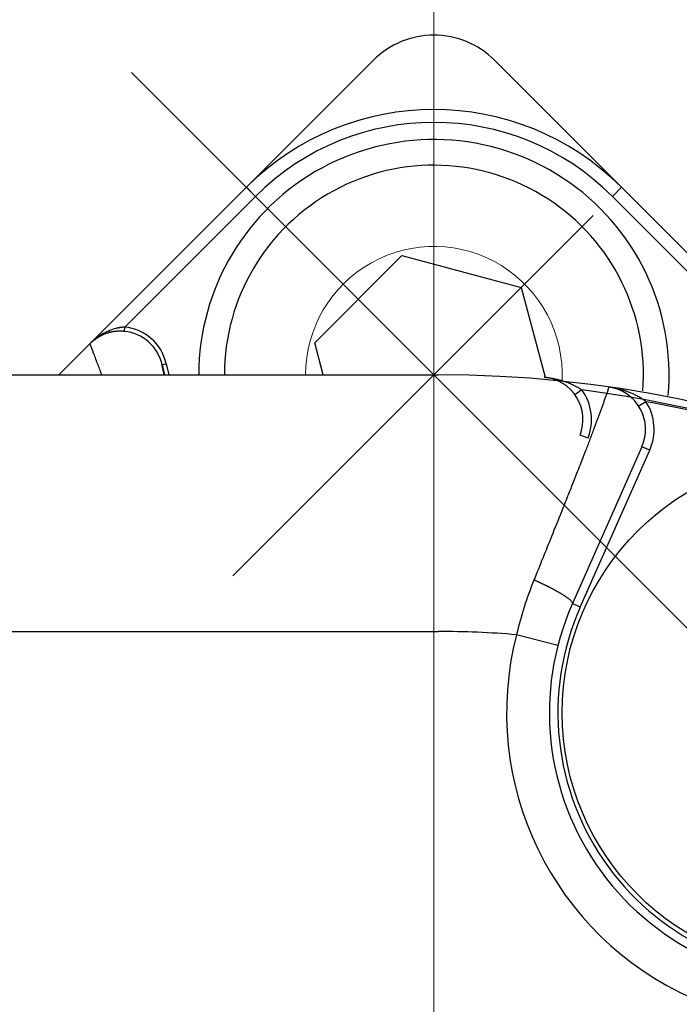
# Model space of a CAD drawing. Header units: millimetres. Extents: x 0 to 1300, y 0 to 891.
# Tile 33 of 141: x 594 to 602, y 285 to 297. Entities that reach past the tile are written whole.
import ezdxf

# ---------------------------------------------------------------- set-up
doc = ezdxf.new("R2010")
doc.units = ezdxf.units.MM
doc.header["$LTSCALE"] = 0.545669
doc.linetypes.add('CENTER', pattern=[50.8, 31.75, -6.35, 6.35, -6.35])
doc.layers.add('NoLayerName_001', color=7, linetype='Continuous')

# ---------------------------------------------------------------- blocks, each defined once
blk = doc.blocks.new('DIM_0002')
at = {"color": 3, "linetype": 'Continuous', "lineweight": 13}
blk.add_arc((55.593, 56.597), 55.593, 345, 255, dxfattribs=at)

msp = doc.modelspace()

# ---------------------------------------------------------------- linework, layer by layer
at = {"layer": 'NoLayerName_001', "color": 4, "linetype": 'CENTER', "lineweight": 13}
for p, q in [((599.10164849, 300.95751471), (599.10164849, 250.86344254)), ((602.6371824, 288.88530244), (595.56611459, 295.95637025)), ((596.74952102, 290.06942314), (600.96471781, 294.28461993))]:
    msp.add_line(p, q, dxfattribs=at)
at = {"layer": 'NoLayerName_001', "color": 2, "linetype": 'CENTER', "lineweight": 13}
msp.add_line((599.10164849, 290.99726054), (599.10164849, 299.55185674), dxfattribs=at)
at = {"layer": 'NoLayerName_001', "color": 60, "linetype": 'Continuous', "lineweight": 25}
for p, q in [((594.71687218, 292.42083634), (598.39454171, 296.09850587)), ((599.80875527, 296.09850587), (604.58444669, 291.32281445)), ((596.90926034, 294.6132245), (597.01532635, 294.50715848)), ((601.29403665, 294.6132245), (601.18797063, 294.50715848)), ((604.59304395, 291.31421719), (601.29403665, 294.6132245)), ((595.48631702, 292.97814915), (597.01532635, 294.50715848)), ((601.18797063, 294.50715848), (602.71697974, 292.97814937)), ((595.48162633, 292.92840355), (595.48631702, 292.97814915)), ((595.92259184, 292.53996045), (595.97137019, 292.55094244)), ((595.92259232, 292.53995833), (595.97137067, 292.55094032)), ((595.92259232, 292.53995833), (595.94941153, 292.42083634)), ((595.97137067, 292.55094032), (596.00066237, 292.42083634)), ((593.65164849, 292.42083634), (599.15164849, 292.42083634)), ((600.83278112, 292.24348729), (600.75130636, 292.18550571)), ((601.58145828, 292.10681546), (601.49728024, 292.05283345)), ((600.90364092, 291.6794346), (600.8103562, 291.7154618)), ((601.53357677, 291.58048746), (600.72137213, 289.74618259)), ((600.81280947, 289.70569541), (601.62501412, 291.54000028)), ((601.62501412, 291.54000028), (601.53357677, 291.58048746)), ((600.81280947, 289.70569541), (600.72137213, 289.74618259)), ((593.65164849, 289.42083634), (599.15164849, 289.42083634)), ((600.55152211, 289.25774741), (600.06737506, 289.38265393))]:
    msp.add_line(p, q, dxfattribs=at)
at = {"layer": 'NoLayerName_001', "color": 4, "linetype": 'Continuous', "lineweight": 25}
for p, q in [((597.70745465, 292.79440946), (598.72807538, 293.81503018)), ((598.72807538, 293.81503018), (600.12226922, 293.44145707)), ((600.12226922, 293.44145707), (600.40341905, 292.39219162)), ((597.80755327, 292.42083634), (597.70745465, 292.79440946))]:
    msp.add_line(p, q, dxfattribs=at)
at = {"layer": 'NoLayerName_001', "color": 60, "linetype": 'Continuous', "lineweight": 25}
msp.add_circle((603.60164849, 288.47083634), 3, dxfattribs=at)
for centre, radius, start, end in [((599.10164849, 295.39139909), 1, 44.999999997, 135), ((599.10164849, 292.42083634), 3.10050506, 45, 135), ((599.10164849, 292.42083634), 2.95050486, 45, 135), ((595.56849654, 292.31016243), 0.67973649, 118.121998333, 123.208826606), ((595.43496211, 292.43113825), 0.50049801, 105.995058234, 113.240473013), ((595.43354168, 292.43320389), 0.49812156, 105.903471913, 112.943605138), ((595.55133935, 292.34245861), 0.64316596, 112.382445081, 118.130114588), ((595.42539612, 292.46190099), 0.46828173, 104.092619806, 105.907311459), ((595.52209807, 292.41381975), 0.56604629, 104.444840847, 112.396117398), ((595.43201424, 292.41457003), 0.51617669, 89.600053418, 93.116383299), ((595.43189305, 292.40190568), 0.52884158, 84.603820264, 89.596501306), ((595.43444914, 292.43037392), 0.50027122, 12.652943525, 84.588650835), ((595.43443093, 292.43029488), 0.55031955, 12.6637491, 84.589778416), ((595.43452185, 292.43186503), 0.49965649, 113.226970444, 135.004905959), ((595.43290013, 292.43464661), 0.49654289, 112.940329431, 134.992340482), ((595.58788773, 292.28081403), 0.71491212, 123.220874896, 135.060133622), ((599.15164849, 278.42083634), 14, 270, 90), ((600.34393256, 291.89559783), 0.5, 338.883095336, 84.569402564), ((600.34393256, 291.89559783), 0.59999784, 338.883095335, 35.437579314), ((599.06629315, 278.45619168), 13.9, 72.280362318, 82.698795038), ((601.07638029, 291.78290134), 0.5, 336.119666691, 81.802465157), ((601.21377729, 291.64363008), 0.59137975, 51.557117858, 55.143448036), ((601.07639005, 291.78292338), 0.59999932, 336.116904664, 32.671388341), ((599.15164849, 278.42083634), 13.9, 69.512745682, 79.932604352), ((604.43174913, 288.34310966), 4.48647003, 158.023677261, 166.602438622), ((603.60164849, 288.47083634), 3.15, 156.116904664, 336.116904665), ((603.60164849, 288.47083634), 3.04999923, 156.116904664, 336.116904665), ((599.15164849, 278.42083634), 11, 85.22472193, 90), ((603.60164849, 288.47083634), 3.64999371, 165.533551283, 326.700257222)]:
    msp.add_arc(centre, radius, start, end, dxfattribs=at)
at = {"layer": 'NoLayerName_001', "color": 4, "linetype": 'Continuous', "lineweight": 25}
for radius, start in [(2.75, 354.944056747), (2.45, 355.651932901)]:
    msp.add_arc((599.10164849, 292.42083634), radius, start, 180, dxfattribs=at)
at = {"layer": 'NoLayerName_001', "color": 4, "linetype": 'Continuous', "lineweight": 13}
for start, end in [(357.38349723, 180.027283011), (357.103169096, 357.38349723)]:
    msp.add_arc((599.10164849, 292.42155061), 1.5, start, end, dxfattribs=at)
at = {"layer": 'NoLayerName_001', "color": 60, "linetype": 'Continuous', "lineweight": 25}
for points, knots in [([(595.29704619, 292.91226038), (595.29738985, 292.91239155), (595.29809287, 292.91261604), (595.29905232, 292.91318), (595.29994479, 292.91385242), (595.30076349, 292.91464064), (595.30151314, 292.91551963), (595.30219501, 292.91647375), (595.30281098, 292.917485), (595.30336249, 292.91853606), (595.30385089, 292.91960953), (595.30427886, 292.92069085), (595.30464936, 292.92177222), (595.30496674, 292.92285199), (595.30523709, 292.92393156), (595.30546641, 292.92501256), (595.3056608, 292.92609662), (595.30582615, 292.92718537), (595.30596893, 292.92827985), (595.30609253, 292.92938037), (595.30619673, 292.93048644), (595.30628198, 292.93159682), (595.30634842, 292.93271029), (595.30639654, 292.93382559), (595.30642585, 292.93494149), (595.30643939, 292.93605677), (595.30643117, 292.93679984), (595.30642921, 292.93717106)], [0, 0, 0, 0, 0.001103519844, 0.002204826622, 0.003318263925, 0.004451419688, 0.005606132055, 0.006779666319, 0.00796579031, 0.00915564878, 0.01033843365, 0.011502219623, 0.012643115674, 0.013766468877, 0.014877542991, 0.015981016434, 0.017081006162, 0.018181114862, 0.019284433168, 0.020392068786, 0.021503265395, 0.022617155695, 0.023732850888, 0.024849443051, 0.025966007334, 0.027081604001, 0.028195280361, 0.028195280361, 0.028195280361, 0.028195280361]), ([(595.40395263, 292.92998338), (595.4023938, 292.92989112), (595.3992755, 292.92971712), (595.39460186, 292.92939311), (595.38993083, 292.92903113), (595.38526293, 292.92862419), (595.38059821, 292.92817388), (595.37593699, 292.9276795), (595.37127971, 292.92714108), (595.36662694, 292.92655851), (595.36197932, 292.92593173), (595.35733746, 292.92526064), (595.35270198, 292.92454518), (595.34807351, 292.92378527), (595.34345267, 292.92298084), (595.33884008, 292.9221318), (595.33423636, 292.92123811), (595.32964216, 292.92029956), (595.32505798, 292.91931658), (595.32048491, 292.91828719), (595.31592181, 292.91721846), (595.31289082, 292.91646179), (595.31137417, 292.91608903)], [0, 0, 0, 0, 0.004684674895, 0.009369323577, 0.014054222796, 0.018739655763, 0.023425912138, 0.028113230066, 0.032801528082, 0.03749061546, 0.042180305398, 0.046870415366, 0.051560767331, 0.056251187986, 0.060941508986, 0.065631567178, 0.070321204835, 0.075010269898, 0.07969861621, 0.084386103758, 0.089072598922, 0.09375797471, 0.09375797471, 0.09375797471, 0.09375797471]), ([(595.48631702, 292.97814915), (595.48454042, 292.97805217), (595.48098639, 292.9778721), (595.47566004, 292.97751864), (595.47033695, 292.97711583), (595.46501789, 292.97665505), (595.45970303, 292.97613913), (595.45439281, 292.97556782), (595.44908776, 292.97494166), (595.44378853, 292.974261), (595.4384958, 292.97352622), (595.43321024, 292.97273769), (595.42793252, 292.97189582), (595.42266332, 292.97100096), (595.41740332, 292.97005352), (595.41215319, 292.96905385), (595.4069136, 292.96800239), (595.40168526, 292.96689935), (595.3964687, 292.9657457), (595.39126513, 292.96453968), (595.38607323, 292.9632896), (595.38262462, 292.96240728), (595.38089904, 292.96197231)], [0, 0, 0, 0, 0.00533774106, 0.01067553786, 0.01601368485, 0.02135246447, 0.02669214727, 0.03203293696, 0.03737476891, 0.0427174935, 0.04806095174, 0.05340497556, 0.05874938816, 0.06409400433, 0.06943863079, 0.07478306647, 0.08012710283, 0.08547052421, 0.09081310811, 0.09615462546, 0.10149484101, 0.10683351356, 0.10683351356, 0.10683351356, 0.10683351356]), ([(595.21757139, 292.42083634), (595.21290489, 292.43339838), (595.20035001, 292.46723271), (595.17979608, 292.52229818), (595.15588803, 292.58602435), (595.12686694, 292.66297735), (595.104666, 292.72128455), (595.0896706, 292.7610941), (595.08673372, 292.76908048), (595.08369258, 292.77702514), (595.08206115, 292.78245648), (595.08119744, 292.78515089)], [0, 0, 0, 0, 0.04020236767, 0.10826575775, 0.17632914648, 0.2443925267, 0.35499513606, 0.36350437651, 0.3720096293, 0.38052535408, 0.38901374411, 0.38901374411, 0.38901374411, 0.38901374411]), ([(595.9470611, 292.42083634), (595.9440243, 292.43508483), (595.94019554, 292.45295816), (595.9356457, 292.47447092), (595.93335656, 292.48536276), (595.92966065, 292.50354074), (595.92562901, 292.52165653), (595.92321997, 292.53630232), (595.92259232, 292.53995833)], [0, 0, 0, 0, 0.04370553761, 0.05483627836, 0.06596610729, 0.07709442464, 0.1104880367, 0.12161652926, 0.12161652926, 0.12161652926, 0.12161652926]), ([(600.39125253, 292.39335361), (600.39904313, 292.39253266), (600.41463877, 292.39100765), (600.43795663, 292.38801757), (600.46121982, 292.3846002), (600.48441117, 292.38067483), (600.50752322, 292.37625623), (600.53054593, 292.37133356), (600.55346991, 292.36590284), (600.57628563, 292.35995829), (600.59898355, 292.35349447), (600.62155261, 292.34650689), (600.64397496, 292.3389912), (600.66621723, 292.33092091), (600.68824018, 292.32227298), (600.71000339, 292.31302402), (600.73146701, 292.30315152), (600.75258912, 292.29262996), (600.77333541, 292.28144472), (600.79364314, 292.26954055), (600.81355531, 292.25701343), (600.82633264, 292.24793433), (600.83278112, 292.24348729)], [0, 0, 0, 0, 0.02350118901, 0.04700667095, 0.07051778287, 0.09403627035, 0.11756430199, 0.14110448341, 0.16465987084, 0.18823398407, 0.2118308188, 0.23545485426, 0.25910585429, 0.28276937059, 0.30643055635, 0.33007737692, 0.35370086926, 0.37729541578, 0.40085902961, 0.42439364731, 0.44790542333, 0.4714050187, 0.4714050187, 0.4714050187, 0.4714050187]), ([(601.14766454, 292.27773062), (601.14296448, 292.2638363), (601.1359473, 292.24298318), (601.12645881, 292.21522379), (601.11930136, 292.19441815), (601.11209427, 292.17362994), (601.10484782, 292.15285551), (601.09755842, 292.13209594), (601.08778353, 292.1044362), (601.07546926, 292.06989545), (601.06056111, 292.02849351), (601.04553737, 291.98713333), (601.03040428, 291.94581302), (601.01516935, 291.90453017), (600.99984016, 291.86328224), (600.98442496, 291.82206639), (600.96634986, 291.77401527), (600.94557565, 291.71914381), (600.9220593, 291.6574687), (600.8984108, 291.59584415), (600.87200236, 291.52742338), (600.84280318, 291.45221855), (600.80812195, 291.36340756), (600.76790527, 291.26101162), (600.71939763, 291.13823406), (600.65982547, 290.9882855), (600.57819889, 290.7839663), (600.44698655, 290.45729991), (600.33984413, 290.19209806), (600.27127249, 290.0220528)], [0, 0, 0, 0, 0.0440032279, 0.0660061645, 0.0880085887, 0.1100102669, 0.1320123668, 0.154014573, 0.1760166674, 0.2200207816, 0.2640249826, 0.3080292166, 0.3520334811, 0.3960377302, 0.4400419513, 0.484046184, 0.5280504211, 0.5940567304, 0.6600630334, 0.7260693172, 0.7920756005, 0.8800839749, 0.9680923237, 1.0781027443, 1.2101152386, 1.3641298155, 1.5621486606, 1.870177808, 2.4202297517, 2.4202297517, 2.4202297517, 2.4202297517]), ([(601.55176488, 292.12890772), (601.54577391, 292.13294361), (601.53388183, 292.14115769), (601.51548164, 292.1526398), (601.49677723, 292.16364024), (601.47773331, 292.17408193), (601.45839375, 292.1840039), (601.43878116, 292.19341403), (601.41892383, 292.20232852), (601.39884854, 292.21076134), (601.37858246, 292.21872709), (601.35815203, 292.22624015), (601.33758031, 292.23331708), (601.31688036, 292.23996043), (601.29606132, 292.246173), (601.27513147, 292.25195815), (601.25409911, 292.25731952), (601.23297232, 292.26225927), (601.21176005, 292.26678533), (601.19046799, 292.27088396), (601.16911401, 292.27462228), (601.1548167, 292.27671818), (601.14767677, 292.27781549)], [0, 0, 0, 0, 0.02167075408, 0.04335167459, 0.06504816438, 0.08676318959, 0.10849741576, 0.13024934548, 0.15201545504, 0.17379032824, 0.19556678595, 0.21733601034, 0.23908947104, 0.26082697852, 0.282550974, 0.30426356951, 0.32596655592, 0.34766141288, 0.36934931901, 0.39103116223, 0.41270755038, 0.43437882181, 0.43437882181, 0.43437882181, 0.43437882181]), ([(600.33657815, 289.99285535), (600.33296376, 289.9945082), (600.32573917, 289.99782294), (600.31487754, 290.0027406), (600.30400165, 290.00762616), (600.29310836, 290.01247237), (600.28220109, 290.01728666), (600.27491396, 290.02046042), (600.27127239, 290.02205176)], [0, 0, 0, 0, 0.011923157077, 0.02384613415, 0.035768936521, 0.047691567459, 0.05961402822, 0.071536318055, 0.071536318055, 0.071536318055, 0.071536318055]), ([(600.72137372, 289.74618189), (600.72107105, 289.75010104), (600.72193737, 289.75860927), (600.71411451, 289.76859054), (600.70634983, 289.77761689), (600.69775473, 289.78591682), (600.68882282, 289.79385287), (600.67957354, 289.80142384), (600.67011314, 289.80867673), (600.66048033, 289.81568471), (600.65072964, 289.82252777), (600.64088619, 289.82924561), (600.63095482, 289.8358423), (600.62094624, 289.84232866), (600.61086986, 289.84871353), (600.6007353, 289.85500632), (600.59055136, 289.86121697), (600.5803211, 289.86734815), (600.57004668, 289.87340277), (600.55973014, 289.87938392), (600.54937352, 289.88529465), (600.53897884, 289.89113805), (600.52854813, 289.89691716), (600.51808341, 289.90263507), (600.50758673, 289.90829483), (600.49706009, 289.91389951), (600.48650555, 289.91945219), (600.47592511, 289.92495591), (600.46532083, 289.93041378), (600.45469467, 289.93582877), (600.44404879, 289.9412043), (600.43338399, 289.94654148), (600.42270042, 289.95184018), (600.4119983, 289.95710059), (600.40127782, 289.96232281), (600.39053921, 289.967507), (600.37978262, 289.97265318), (600.36900844, 289.97776189), (600.35821616, 289.98283169), (600.34740868, 289.98786858), (600.3401869, 289.99119007), (600.33657815, 289.99285535)], [0, 0, 0, 0, 0.0117924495, 0.02430353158, 0.03603779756, 0.04799142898, 0.05997731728, 0.07191546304, 0.08383009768, 0.09573790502, 0.10764890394, 0.1195661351, 0.13148888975, 0.14341587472, 0.15534535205, 0.16727518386, 0.17920338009, 0.19112994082, 0.20305538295, 0.21498014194, 0.22690457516, 0.23882896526, 0.25075352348, 0.26267839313, 0.2746036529, 0.28652932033, 0.2984553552, 0.31038166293, 0.32230809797, 0.33423446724, 0.34616054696, 0.3580862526, 0.37001161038, 0.38193664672, 0.39386138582, 0.40578584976, 0.41771005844, 0.42963402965, 0.44155777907, 0.45348132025, 0.46540466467, 0.46540466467, 0.46540466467, 0.46540466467])]:
    msp.add_open_spline(points, degree=3, knots=knots, dxfattribs=at)

# ---------------------------------------------------------------- block references
at = {"layer": 'NoLayerName_001', "color": 3, "linetype": 'Continuous', "lineweight": 13}
msp.add_blockref('DIM_0002', (543.50842285, 221.82417297), dxfattribs=at)

doc.saveas('drawing.dxf')
